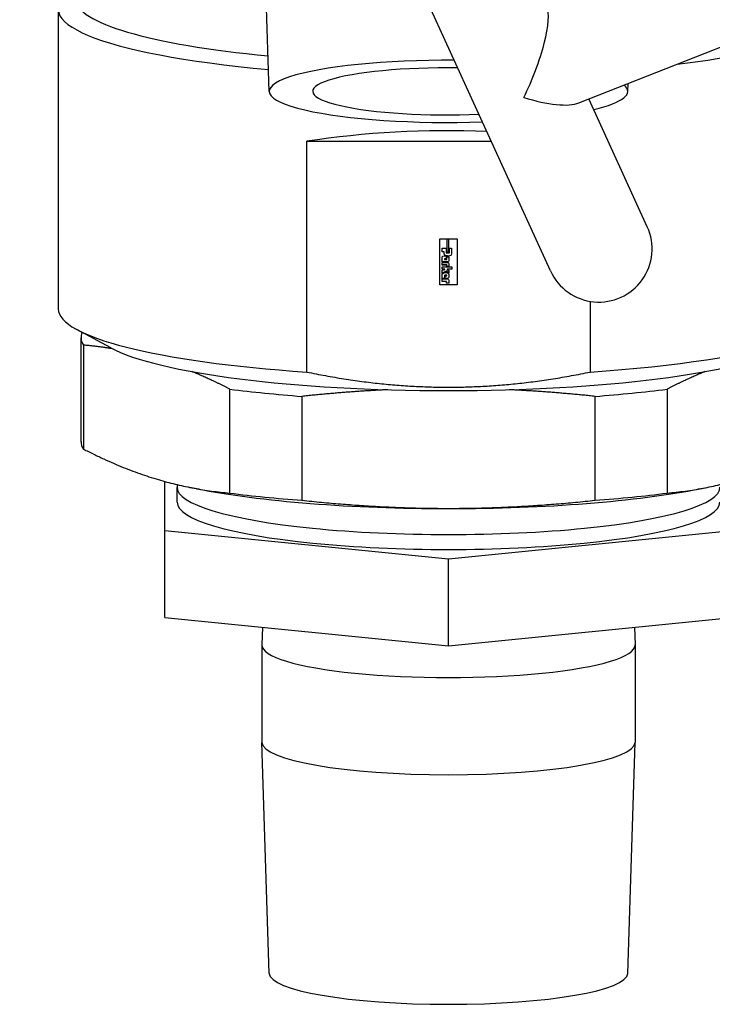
# Model space of a CAD drawing. Header units: inches. Extents: x 24 to 1128, y -74 to 748.
# Tile 71 of 256: x 391.72 to 394.16, y 202.97 to 206.44. Entities that reach past the tile are written whole.
import ezdxf

# ---------------------------------------------------------------- set-up
doc = ezdxf.new("R2010")
doc.units = ezdxf.units.IN
doc.header["$LTSCALE"] = 32
doc.header["$MEASUREMENT"] = 0
doc.layers.add('Visible (ANSI)', color=7, linetype='Continuous', lineweight=30)

msp = doc.modelspace()

# ---------------------------------------------------------------- linework, layer by layer
at = {"layer": 'Visible (ANSI)'}
for p, q in [((392.60127, 206.18705), (392.57546, 207.00056)), ((393.59247, 205.55472), (393.017, 206.81567)), ((393.69199, 206.14678), (394.77056, 206.57094)), ((391.85795, 206.47647), (391.85795, 205.42101)), ((393.86463, 206.18705), (393.86551, 206.21502)), ((393.93362, 205.71042), (393.72801, 206.16094)), ((392.73329, 206.01175), (393.3839, 206.01175)), ((392.73329, 205.19856), (392.73329, 206.01175)), ((393.20284, 205.66812), (393.26306, 205.66812)), ((393.20284, 205.66812), (393.20284, 205.66794)), ((393.20284, 205.50634), (393.20284, 205.66794)), ((393.20284, 205.66794), (393.22716, 205.66794)), ((393.22716, 205.66803), (393.23437, 205.66803)), ((393.22716, 205.66803), (393.22716, 205.66794)), ((393.22716, 205.66794), (393.22716, 205.62069)), ((393.23437, 205.66803), (393.23437, 205.66794)), ((393.23437, 205.62057), (393.23437, 205.66794)), ((393.23437, 205.66794), (393.26306, 205.66794)), ((393.26306, 205.66812), (393.26306, 205.66794)), ((393.26306, 205.66794), (393.26306, 205.50635)), ((393.21105, 205.62153), (393.21105, 205.63485)), ((393.21105, 205.63485), (393.22479, 205.63485)), ((393.22479, 205.63485), (393.22479, 205.6185)), ((393.23678, 205.63485), (393.24404, 205.63494)), ((393.23678, 205.6185), (393.23678, 205.63485)), ((393.24404, 205.63494), (393.24404, 205.61455)), ((393.21748, 205.62159), (393.21105, 205.62162)), ((393.21748, 205.6215), (393.21105, 205.62153)), ((393.21105, 205.60478), (393.21339, 205.60706)), ((393.21105, 205.58709), (393.21105, 205.60478)), ((393.21339, 205.60706), (393.21737, 205.60837)), ((393.21737, 205.60837), (393.2203, 205.60802)), ((393.21763, 205.6179), (393.21748, 205.62159)), ((393.21748, 205.62159), (393.21748, 205.6215)), ((393.21763, 205.61781), (393.21748, 205.6215)), ((393.21777, 205.61453), (393.21763, 205.6179)), ((393.21777, 205.61444), (393.21763, 205.61781)), ((393.21874, 205.61262), (393.21777, 205.61453)), ((393.21777, 205.61453), (393.21777, 205.61444)), ((393.21874, 205.61253), (393.21777, 205.61444)), ((393.22015, 205.61024), (393.21874, 205.61262)), ((393.21874, 205.61262), (393.21874, 205.61253)), ((393.22015, 205.61016), (393.21874, 205.61253)), ((393.22458, 205.59771), (393.21875, 205.5978)), ((393.21875, 205.5978), (393.21875, 205.59772)), ((393.22458, 205.59763), (393.21875, 205.59772)), ((393.21875, 205.59772), (393.21886, 205.59554)), ((393.21886, 205.59554), (393.22704, 205.5956)), ((393.22309, 205.60868), (393.22015, 205.61024)), ((393.22015, 205.61024), (393.22015, 205.61016)), ((393.22309, 205.6086), (393.22015, 205.61016)), ((393.2203, 205.60802), (393.2232, 205.60656)), ((393.22691, 205.60755), (393.22309, 205.60868)), ((393.22309, 205.60868), (393.22309, 205.6086)), ((393.22691, 205.60747), (393.22309, 205.6086)), ((393.2232, 205.60656), (393.22458, 205.60449)), ((393.22458, 205.60449), (393.22458, 205.59763)), ((393.22479, 205.6185), (393.23678, 205.6185)), ((393.2297, 205.6074), (393.22691, 205.60755)), ((393.22691, 205.60755), (393.22691, 205.60747)), ((393.2297, 205.60731), (393.22691, 205.60747)), ((393.22704, 205.60475), (393.23461, 205.60494)), ((393.22704, 205.5956), (393.22704, 205.60475)), ((393.23437, 205.62066), (393.22716, 205.62078)), ((393.22716, 205.62069), (393.23437, 205.62057)), ((393.23338, 205.60728), (393.2297, 205.6074)), ((393.2297, 205.6074), (393.2297, 205.60731)), ((393.23338, 205.60719), (393.2297, 205.60731)), ((393.23687, 205.60781), (393.23338, 205.60728)), ((393.23687, 205.60772), (393.23338, 205.60719)), ((393.23338, 205.60728), (393.23338, 205.60719)), ((393.23461, 205.60494), (393.23461, 205.59052)), ((393.23966, 205.60881), (393.23687, 205.60781)), ((393.23966, 205.60872), (393.23687, 205.60772)), ((393.23687, 205.60781), (393.23687, 205.60772)), ((393.24181, 205.61056), (393.23966, 205.60881)), ((393.24181, 205.61047), (393.23966, 205.60872)), ((393.23966, 205.60881), (393.23966, 205.60872)), ((393.24404, 205.61464), (393.24181, 205.61056)), ((393.24404, 205.61455), (393.24181, 205.61047)), ((393.24181, 205.61056), (393.24181, 205.61047)), ((393.22836, 205.58717), (393.21105, 205.58717)), ((393.22836, 205.58709), (393.21105, 205.58709)), ((393.21105, 205.58469), (393.22959, 205.58471)), ((393.21106, 205.57559), (393.21105, 205.58469)), ((393.21105, 205.56927), (393.24437, 205.56927)), ((393.21105, 205.56055), (393.21105, 205.56927)), ((393.21981, 205.56064), (393.21105, 205.56064)), ((393.21981, 205.56055), (393.21105, 205.56055)), ((393.22703, 205.5757), (393.21106, 205.57568)), ((393.21106, 205.57568), (393.21106, 205.57559)), ((393.22703, 205.57561), (393.21106, 205.57559)), ((393.21107, 205.55708), (393.21966, 205.5598)), ((393.21966, 205.5598), (393.21981, 205.56055)), ((393.21981, 205.56064), (393.21981, 205.56055)), ((393.22703, 205.5757), (393.22703, 205.57561)), ((393.22703, 205.57087), (393.22703, 205.57561)), ((393.23464, 205.57108), (393.22703, 205.57095)), ((393.23464, 205.571), (393.22703, 205.57087)), ((393.22846, 205.56051), (393.22806, 205.5601)), ((393.22846, 205.56042), (393.22806, 205.56002)), ((393.22806, 205.5601), (393.22806, 205.56002)), ((393.22806, 205.56002), (393.23444, 205.55657)), ((393.23145, 205.58727), (393.22836, 205.58717)), ((393.23145, 205.58718), (393.22836, 205.58709)), ((393.22836, 205.58717), (393.22836, 205.58709)), ((393.24437, 205.56056), (393.22846, 205.56051)), ((393.22846, 205.56051), (393.22846, 205.56042)), ((393.24437, 205.56048), (393.22846, 205.56042)), ((393.22959, 205.58471), (393.23252, 205.58365)), ((393.23338, 205.58852), (393.23145, 205.58727)), ((393.23338, 205.58843), (393.23145, 205.58718)), ((393.23145, 205.58727), (393.23145, 205.58718)), ((393.23252, 205.58365), (393.23464, 205.58139)), ((393.23461, 205.59061), (393.23338, 205.58852)), ((393.23461, 205.59052), (393.23338, 205.58843)), ((393.23338, 205.58852), (393.23338, 205.58843)), ((393.23464, 205.58139), (393.23464, 205.571)), ((393.24437, 205.56927), (393.24437, 205.56048)), ((393.21105, 205.5443), (393.21696, 205.54774)), ((393.21105, 205.52845), (393.21105, 205.5443)), ((393.21915, 205.52854), (393.21105, 205.52854)), ((393.21915, 205.52845), (393.21105, 205.52845)), ((393.21105, 205.52655), (393.23042, 205.52655)), ((393.21105, 205.51736), (393.21105, 205.52655)), ((393.21107, 205.54689), (393.21107, 205.55708)), ((393.22432, 205.55394), (393.21107, 205.54698)), ((393.22432, 205.55385), (393.21107, 205.54689)), ((393.21696, 205.54774), (393.22134, 205.54927)), ((393.21993, 205.53946), (393.21915, 205.53826)), ((393.21993, 205.53937), (393.21915, 205.53817)), ((393.21915, 205.53826), (393.21915, 205.53817)), ((393.21915, 205.53817), (393.21915, 205.52845)), ((393.22767, 205.53946), (393.21993, 205.53946)), ((393.21993, 205.53946), (393.21993, 205.53937)), ((393.22767, 205.53937), (393.21993, 205.53937)), ((393.22112, 205.52849), (393.22119, 205.5372)), ((393.22788, 205.52851), (393.22112, 205.52857)), ((393.22788, 205.52842), (393.22112, 205.52849)), ((393.22119, 205.5372), (393.22119, 205.53706)), ((393.22119, 205.53706), (393.22767, 205.53705)), ((393.22134, 205.54927), (393.22593, 205.54923)), ((393.23444, 205.54753), (393.22432, 205.55394)), ((393.22432, 205.55394), (393.22432, 205.55385)), ((393.23444, 205.54744), (393.22432, 205.55385)), ((393.22593, 205.54923), (393.23044, 205.54707)), ((393.22767, 205.53946), (393.22767, 205.53937)), ((393.22767, 205.53705), (393.22767, 205.53937)), ((393.23115, 205.52879), (393.22788, 205.52851)), ((393.23115, 205.52871), (393.22788, 205.52842)), ((393.22788, 205.52851), (393.22788, 205.52842)), ((393.23042, 205.52655), (393.23335, 205.52508)), ((393.23044, 205.54707), (393.23442, 205.54283)), ((393.23312, 205.53057), (393.23115, 205.52879)), ((393.23312, 205.53049), (393.23115, 205.52871)), ((393.23115, 205.52879), (393.23115, 205.52871)), ((393.23442, 205.53317), (393.23312, 205.53057)), ((393.23442, 205.53308), (393.23312, 205.53049)), ((393.23312, 205.53057), (393.23312, 205.53049)), ((393.23335, 205.52508), (393.23439, 205.52264)), ((393.23442, 205.54283), (393.23442, 205.53308)), ((393.23444, 205.55657), (393.23444, 205.54744)), ((393.26306, 205.50635), (393.20284, 205.50634)), ((393.22618, 205.51762), (393.21105, 205.51744)), ((393.22618, 205.51754), (393.21105, 205.51736)), ((393.2264, 205.51175), (393.22618, 205.51762)), ((393.22618, 205.51762), (393.22618, 205.51754)), ((393.2264, 205.51166), (393.22618, 205.51754)), ((393.23443, 205.51157), (393.2264, 205.51175)), ((393.2264, 205.51175), (393.2264, 205.51166)), ((393.23443, 205.51148), (393.2264, 205.51166)), ((393.23439, 205.52264), (393.23443, 205.51148)), ((393.73261, 205.44755), (393.73261, 205.19856)), ((392.04267, 205.28364), (391.92365, 205.34808)), ((391.93795, 204.95255), (391.93795, 205.31893)), ((391.94625, 205.29351), (391.94625, 204.92713)), ((392.46284, 204.77176), (392.46284, 205.13814)), ((392.71636, 205.11272), (392.71636, 204.74634)), ((393.74954, 204.74634), (393.74954, 205.11272)), ((394.00306, 205.13814), (394.00306, 204.77176)), ((392.23295, 204.6391), (392.23295, 204.81289)), ((392.27677, 204.80166), (392.27649, 204.7928)), ((392.27647, 204.73935), (392.27647, 204.79189)), ((392.34633, 204.78699), (392.3216, 204.7919)), ((394.11957, 204.78699), (394.1443, 204.7919)), ((392.23295, 204.33381), (392.23295, 204.6391)), ((393.23295, 204.53884), (392.23295, 204.6391)), ((394.23295, 204.6391), (393.23295, 204.53884)), ((393.23295, 204.23355), (393.23295, 204.53884)), ((392.23295, 204.33381), (393.23295, 204.23355)), ((393.23295, 204.23355), (394.23295, 204.33381)), ((392.57745, 204.29927), (392.57546, 204.23667)), ((393.88845, 204.29927), (393.89044, 204.23667)), ((392.57545, 204.23604), (392.57545, 203.89348)), ((393.89045, 204.23604), (393.89045, 203.89348)), ((392.60127, 203.07935), (392.57546, 203.89285)), ((393.86463, 203.07935), (393.89044, 203.89285))]:
    msp.add_line(p, q, dxfattribs=at)
msp.add_arc((393.76305, 205.63257), 0.1875, 204.53097, 24.53097, dxfattribs=at)
for centre, major_axis, ratio, start_param, end_param in [((393.23295, 206.47647), (-1.375, 0), 0.1736482, 5.98052, 7.3746455), ((393.23295, 206.51201), (-1.3125, 0), 0.1736482, 0, 1.0652197), ((393.23295, 206.47647), (1.375, 0), 0.1736482, 5.338062, 6.3966875), ((393.47531, 206.26304), (-0.09435, -0.23352), 0.2410797, 1.243969, 2.9169265), ((393.23295, 206.18766), (-0.63169, 0), 0.1736482, 4.6797243, 8.0448146), ((393.23295, 206.18766), (-0.4785, 0), 0.1736482, 4.6437193, 8.0808196), ((393.23295, 206.18766), (0.63169, 0), 0.1736482, 5.657913, 6.4849229), ((393.47531, 206.26304), (0.23932, -0.0967), 0.3213291, 4.9370551, 5.956358), ((393.23295, 205.50584), (1.375, 0), 0.3949308, 1.4723068, 1.9427025), ((393.23295, 205.42101), (-1.375, 0), 0.1736482, 0, 1.1988902), ((393.23295, 205.31893), (-1.295, 0), 0.1736482, 6.1989279, 6.396452), ((393.23295, 205.34993), (1.25, 0), 0.1736482, 3.4519588, 5.9728192), ((393.23295, 205.42101), (1.375, 0), 0.1736482, 5.0842951, 5.7859469), ((393.23295, 205.31893), (-1.295, 0), 0.1736482, 0.9339308, 1.1604643), ((393.23295, 205.31893), (-1.295, 0), 0.1736482, 1.9811284, 2.2076618), ((393.23295, 204.95255), (-1.295, 0), 0.1736482, 0, 0.1132667), ((393.23295, 204.79189), (-0.95648, 0), 0.1736482, 6.2776751, 9.4302882), ((393.23295, 204.92154), (-1.1775, 0), 0.1736482, 0.718241, 2.4233516), ((393.23295, 204.95255), (1.295, 0), 0.1736482, 4.0755235, 4.3020569), ((393.23295, 204.95255), (1.295, 0), 0.1736482, 5.122721, 5.3492545), ((393.23295, 204.73935), (-0.95648, 0), 0.1736482, 0, 3.1415927), ((393.23295, 204.23604), (0.6575, 0), 0.1736482, 3.1360824, 6.2886956), ((393.23295, 203.89348), (0.6575, 0), 0.1736482, 3.1415927, 6.2831853), ((393.23295, 203.07995), (0.63169, 0), 0.1736482, 3.1471029, 6.2776751)]:
    msp.add_ellipse(centre, major_axis=major_axis, ratio=ratio, start_param=start_param, end_param=end_param, dxfattribs=at)
for points, weights in [([(392.04874, 205.28044), (391.99886, 205.28876), (391.94625, 205.29351)], [1.02786303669, 1.01719922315, 1]), ([(392.46284, 205.13814), (392.39359, 205.17354), (392.32871, 205.20007)], [1, 1.02276262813, 1.03407803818]), ([(392.73329, 205.19856), (393.23295, 205.09532), (393.73261, 205.19856)], [1.56415500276, 1.67893296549, 1.56415500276]), ([(394.13719, 205.20007), (394.07231, 205.17354), (394.00306, 205.13814)], [1.03407803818, 1.02276262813, 1]), ([(393.01944, 205.13606), (392.87326, 205.12924), (392.71636, 205.11272)], [1.03694967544, 1.02586484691, 1]), ([(393.74954, 205.11272), (393.59264, 205.12924), (393.44646, 205.13606)], [1, 1.02586484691, 1.03694967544]), ([(391.94625, 204.92713), (392.20455, 204.79506), (392.46284, 204.77176)], [1, 1.09052631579, 1]), ([(394.00306, 204.77176), (394.26136, 204.79506), (394.51965, 204.92713)], [1, 1.09052631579, 1]), ([(392.71636, 204.74634), (393.23295, 204.69196), (393.74954, 204.74634)], [1, 1.09052631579, 1])]:
    msp.add_rational_spline(points, weights, degree=2, dxfattribs=at)

doc.saveas('drawing.dxf')
